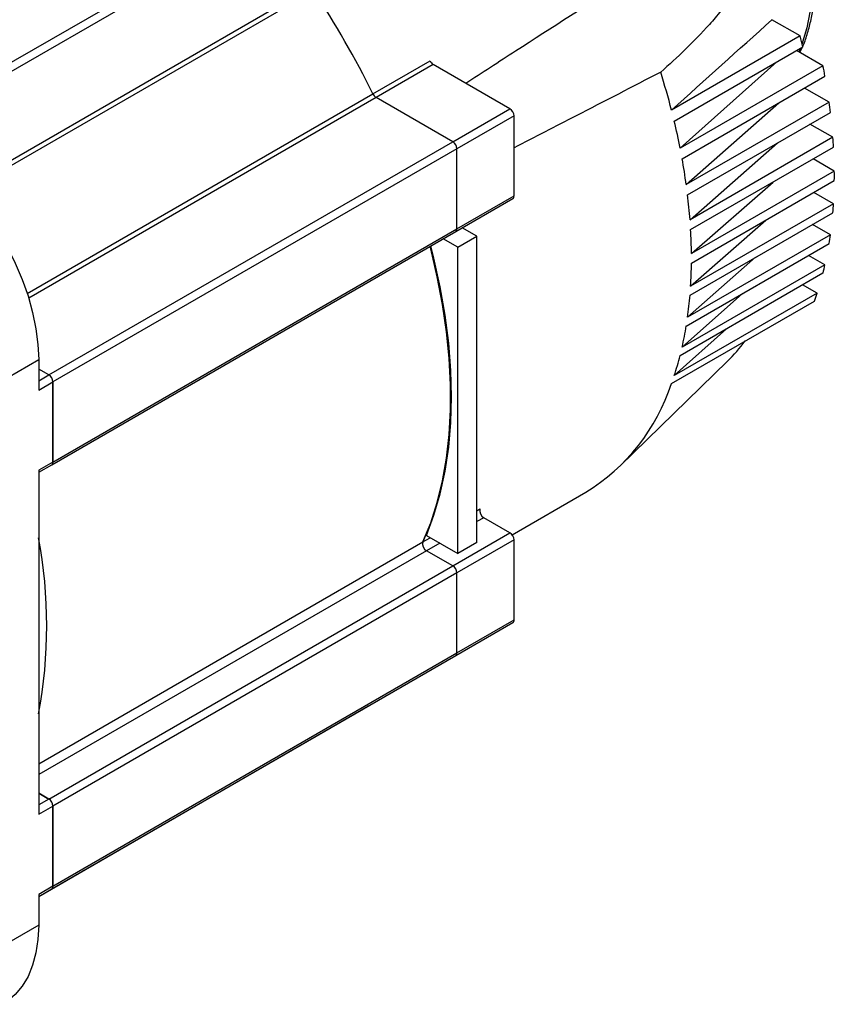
# Model space of a CAD drawing. Header units: millimetres. Extents: x 32176 to 33726, y 9839 to 10942.
# Tile 42 of 44: x 33456 to 33597, y 10656 to 10827. Entities that reach past the tile are written whole.
import ezdxf

# ---------------------------------------------------------------- set-up
doc = ezdxf.new("R2010")
doc.units = ezdxf.units.MM

msp = doc.modelspace()

# ---------------------------------------------------------------- linework, layer by layer
at = {"color": 7, "linetype": 'Continuous', "lineweight": 25}
for p, q in [((33435.77, 10808.72), (33505.78, 10849.13)), ((33506.48, 10847.91), (33436.48, 10807.49)), ((33446.27, 10797.81), (33506.48, 10832.57)), ((33506.75, 10831.77), (33446.84, 10797.19)), ((33591.06, 10823.97), (33586.18, 10826.79)), ((33591.06, 10823.97), (33568.79, 10811.11)), ((33569.26, 10809.21), (33591.54, 10822.07)), ((33595.03, 10818.82), (33590.47, 10821.45)), ((33591.11, 10821.82), (33590.86, 10821.23)), ((33517.04, 10813.95), (33526.94, 10819.67)), ((33527.5, 10819.04), (33517.6, 10813.32)), ((33540.78, 10811.37), (33527.5, 10819.04)), ((33570.28, 10804.54), (33587.05, 10819.48)), ((33595.03, 10818.82), (33570.28, 10804.54)), ((33570.63, 10802.7), (33595.38, 10816.99)), ((33457.13, 10779.37), (33517.04, 10813.95)), ((33596.09, 10812.5), (33591.84, 10814.95)), ((33517.6, 10813.32), (33457.38, 10778.56)), ((33530.88, 10805.65), (33517.6, 10813.32)), ((33596.09, 10812.5), (33571.34, 10798.21)), ((33571.34, 10798.21), (33587.36, 10812.37)), ((33530.88, 10805.65), (33540.78, 10811.37)), ((33571.57, 10796.45), (33596.32, 10810.73)), ((33541.49, 10810.14), (33531.59, 10804.43)), ((33541.49, 10796.26), (33541.49, 10810.14)), ((33596.74, 10806.41), (33592.78, 10808.69)), ((33460.88, 10765.24), (33530.88, 10805.65)), ((33596.74, 10806.41), (33571.99, 10792.12)), ((33571.99, 10792.12), (33587.13, 10805.43)), ((33531.59, 10804.43), (33461.58, 10764.02)), ((33531.59, 10790.55), (33531.59, 10804.43)), ((33572.1, 10790.42), (33596.85, 10804.71)), ((33596.99, 10800.55), (33593.31, 10802.67)), ((33596.99, 10800.55), (33572.24, 10786.26)), ((33572.24, 10784.62), (33596.99, 10798.91)), ((33572.24, 10786.26), (33586.38, 10798.66)), ((33596.85, 10794.91), (33593.45, 10796.87)), ((33531.38, 10790.09), (33541.28, 10795.8)), ((33531.59, 10790.55), (33541.49, 10796.26)), ((33596.85, 10794.91), (33572.1, 10780.62)), ((33571.99, 10779.05), (33596.74, 10793.34)), ((33572.1, 10780.62), (33585.12, 10792.06)), ((33461.38, 10749.68), (33531.38, 10790.09)), ((33461.58, 10750.13), (33531.59, 10790.55)), ((33535.05, 10789.28), (33532.52, 10790.74)), ((33596.32, 10789.5), (33593.2, 10791.3)), ((33531.73, 10787.36), (33529.19, 10788.83)), ((33531.73, 10787.36), (33535.05, 10789.28)), ((33535.05, 10736.21), (33535.05, 10789.28)), ((33596.32, 10789.5), (33571.57, 10775.22)), ((33531.73, 10734.29), (33531.73, 10787.36)), ((33571.34, 10773.71), (33596.09, 10788)), ((33571.57, 10775.22), (33583.36, 10785.62)), ((33595.38, 10784.33), (33592.55, 10785.96)), ((33595.38, 10784.33), (33570.63, 10770.04)), ((33570.28, 10768.61), (33595.03, 10782.9)), ((33594.01, 10779.4), (33591.49, 10780.85)), ((33594.01, 10779.4), (33569.26, 10765.11)), ((33570.63, 10770.04), (33581.1, 10779.35)), ((33568.79, 10763.75), (33593.54, 10778.04)), ((33569.26, 10765.11), (33578.31, 10773.25)), ((33446.73, 10760.75), (33459.11, 10767.89)), ((33459.11, 10767.89), (33459.11, 10762.59)), ((33460.88, 10765.24), (33459.11, 10766.26)), ((33460.88, 10765.24), (33459.11, 10766.26)), ((33559.9, 10749.47), (33578.48, 10767.62)), ((33459.11, 10764.22), (33460.88, 10765.24)), ((33459.11, 10762.59), (33461.58, 10764.02)), ((33461.58, 10750.13), (33461.58, 10764.02)), ((33461.58, 10764.02), (33461.58, 10750.13)), ((33461.58, 10750.13), (33459.11, 10748.71)), ((33459.11, 10748.37), (33461.38, 10749.68)), ((33459.11, 10748.71), (33459.11, 10689.1)), ((33541.15, 10737.55), (33553.91, 10744.92)), ((33535.05, 10741.7), (33535.59, 10742.01)), ((33536.24, 10740.5), (33535.05, 10739.81)), ((33540.78, 10737.88), (33536.24, 10740.5)), ((33526.3, 10737.42), (33531.73, 10734.29)), ((33530.88, 10732.16), (33540.78, 10737.88)), ((33459.11, 10697.85), (33525.69, 10736.29)), ((33525.69, 10736.29), (33526.97, 10737.03)), ((33528.61, 10736.09), (33526.34, 10734.78)), ((33541.49, 10736.65), (33531.59, 10730.94)), ((33535.05, 10736.21), (33531.73, 10734.29)), ((33541.49, 10722.77), (33541.49, 10736.65)), ((33526.34, 10734.78), (33459.11, 10695.97)), ((33530.88, 10732.16), (33526.34, 10734.78)), ((33460.88, 10691.75), (33530.88, 10732.16)), ((33531.59, 10730.94), (33461.58, 10690.53)), ((33531.59, 10717.06), (33531.59, 10730.94)), ((33531.38, 10716.6), (33541.28, 10722.31)), ((33531.59, 10717.06), (33541.49, 10722.77)), ((33461.58, 10676.65), (33531.59, 10717.06)), ((33461.38, 10676.19), (33531.38, 10716.6)), ((33506.28, 10702.1), (33516.18, 10707.82)), ((33516.22, 10707.85), (33516.18, 10707.82)), ((33459.11, 10674.87), (33506.28, 10702.1)), ((33506.32, 10702.13), (33506.28, 10702.1)), ((33460.88, 10691.75), (33459.11, 10692.77)), ((33459.11, 10692.77), (33460.88, 10691.75)), ((33460.88, 10691.75), (33459.11, 10690.73)), ((33459.11, 10689.1), (33461.58, 10690.53)), ((33461.58, 10676.65), (33461.58, 10690.53)), ((33461.58, 10690.53), (33461.58, 10676.65)), ((33461.58, 10676.65), (33459.11, 10675.22)), ((33459.11, 10674.88), (33461.38, 10676.19)), ((33459.11, 10675.22), (33459.11, 10669.91)), ((33459.11, 10669.91), (33446.73, 10662.77))]:
    msp.add_line(p, q, dxfattribs=at)
at = {"color": 7, "linetype": 'Continuous', "lineweight": 25, "flags": 128}
for points in [[(33571.11, 10880.75), (33573.58, 10878.29), (33575.96, 10875.65), (33578.25, 10872.84), (33580.42, 10869.89), (33582.45, 10866.8), (33584.35, 10863.61), (33586.08, 10860.34), (33587.65, 10857), (33589.03, 10853.63), (33590.23, 10850.24), (33591.22, 10846.86), (33592.01, 10843.52), (33592.59, 10840.23), (33592.96, 10837.02), (33593.1, 10833.91), (33593.03, 10830.92), (33592.74, 10828.08), (33592.23, 10825.4), (33591.51, 10822.9), (33591.41, 10822.6)], [(33437.9, 10804.64), (33440.11, 10803.22), (33442.31, 10801.56), (33444.45, 10799.65), (33446.52, 10797.54), (33448.5, 10795.23), (33450.36, 10792.76), (33452.09, 10790.15), (33453.66, 10787.43), (33455.06, 10784.63), (33456.27, 10781.78), (33457.27, 10778.92), (33458.07, 10776.06), (33458.64, 10773.25), (33458.99, 10770.52), (33459.11, 10767.89)], [(33525.69, 10736.29), (33527.05, 10739.61), (33528.19, 10743.15), (33529.11, 10746.89), (33529.8, 10750.82), (33530.27, 10754.92), (33530.5, 10759.17), (33530.5, 10763.57), (33530.27, 10768.1), (33529.8, 10772.73), (33529.11, 10777.45), (33528.19, 10782.25), (33527.05, 10787.11), (33526.94, 10787.53)], [(33526.94, 10787.53), (33527.05, 10787.11), (33528.19, 10782.25), (33529.11, 10777.45), (33529.8, 10772.73), (33530.27, 10768.1), (33530.5, 10763.57), (33530.5, 10759.17), (33530.27, 10754.92), (33529.8, 10750.82), (33529.11, 10746.89), (33528.19, 10743.15), (33527.05, 10739.61), (33525.69, 10736.29)], [(33526.3, 10737.42), (33527.62, 10740.92), (33528.71, 10744.64), (33529.56, 10748.57), (33530.18, 10752.69), (33530.54, 10756.98), (33530.67, 10761.44), (33530.54, 10766.03), (33530.18, 10770.75), (33529.56, 10775.58), (33528.71, 10780.49), (33527.62, 10785.47), (33527.08, 10787.61)], [(33506.28, 10702.1), (33506.28, 10702.1), (33506.32, 10702.13)], [(33459.11, 10669.91), (33458.99, 10667.42), (33458.64, 10665.08), (33458.07, 10662.94), (33457.27, 10661), (33456.27, 10659.3), (33455.06, 10657.85), (33453.66, 10656.66), (33452.89, 10656.17)]]:
    msp.add_lwpolyline(points, dxfattribs=at)
at = {"color": 7, "linetype": 'Continuous', "lineweight": 25}
for centre, radius, start, end in [((33379.8, 10746.6), 152.87, 26.1412, 33.8588), ((33471.23, 10793.29), 123.7, 13.4501, 14.3593), ((33528.29, 10820.3), 1.49, 204.9831, 237.7074), ((33443.35, 10778.96), 129.49, 14.3751, 17.4103), ((33483.28, 10796.81), 113.9, 10.2071, 11.1452), ((33518.39, 10814.58), 1.49, 204.9831, 237.7074), ((33493.31, 10798.4), 103.74, 6.8289, 7.8111), ((33539.95, 10810.07), 1.54, 2.6055, 57.3945), ((33453.67, 10781.54), 118.86, 11.1548, 13.4595), ((33530.05, 10804.36), 1.54, 2.6055, 57.3945), ((33503.5, 10799.39), 93.51, 3.26, 4.3027), ((33463.51, 10783.4), 108.84, 7.8224, 10.2182), ((33513.55, 10799.73), 83.45, 359.4393, 0.5607), ((33541.01, 10796.2), 0.48, 304.0564, 7.2558), ((33473.66, 10784.7), 98.61, 4.3159, 6.842), ((33523.21, 10799.39), 73.78, 355.2967, 356.5178), ((33531.1, 10790.49), 0.493, 305.0133, 6.2988), ((33531.11, 10790.49), 0.48, 304.0564, 7.2558), ((33483.81, 10785.37), 88.43, 0.5761, 3.2754), ((33532.25, 10798.4), 64.68, 350.7499, 352.0957), ((33493.7, 10785.37), 78.54, 356.5359, 359.4573), ((33540.45, 10796.81), 56.33, 345.7017, 347.2017), ((33503.08, 10784.7), 69.14, 352.1168, 355.3177), ((33547.61, 10794.72), 48.86, 340.0371, 341.726), ((33511.73, 10783.4), 60.39, 347.2263, 350.7745), ((33557.15, 10789.41), 30.49, 314.4025, 323.1418), ((33519.43, 10781.54), 52.47, 341.7543, 345.73), ((33460.05, 10763.95), 1.54, 2.6055, 57.3945), ((33460.05, 10763.95), 1.54, 2.6055, 57.3945), ((33535.99, 10774.37), 34.47, 301.3209, 342.0676), ((33461.11, 10750.07), 0.48, 304.0564, 7.2558), ((33461.09, 10750.08), 0.493, 305.0133, 6.2988), ((33536.94, 10741.7), 1.39, 167.0403, 239.754), ((33539.95, 10736.58), 1.54, 2.6055, 57.3945), ((33376.28, 10721.76), 84.22, 349.55, 10.45), ((33376.28, 10721.76), 84.22, 349.55, 10.45), ((33527.04, 10735.98), 1.39, 167.0403, 239.754), ((33530.05, 10730.87), 1.54, 2.6055, 57.3945), ((33541, 10722.72), 0.493, 305.0133, 6.2988), ((33531.1, 10717), 0.493, 305.0133, 6.2988), ((33531.11, 10717), 0.48, 304.0564, 7.2558), ((33460.05, 10690.46), 1.54, 2.6055, 57.3945), ((33460.05, 10690.46), 1.54, 2.6055, 57.3945), ((33461.11, 10676.59), 0.48, 304.0564, 7.2558), ((33461.09, 10676.59), 0.493, 305.0133, 6.2988)]:
    msp.add_arc(centre, radius, start, end, dxfattribs=at)
for points, knots in [([(33591.05, 10821.12), (33591.2, 10821.43), (33591.68, 10822.4), (33592.31, 10824.21), (33592.93, 10826.52), (33593.37, 10828.98), (33593.63, 10831.55), (33593.72, 10834.22), (33593.63, 10836.97), (33593.37, 10839.79), (33592.94, 10842.66), (33592.35, 10845.57), (33591.61, 10848.48), (33590.72, 10851.37), (33589.72, 10854.18), (33588.66, 10856.8), (33587.64, 10859.06), (33586.66, 10861.08), (33585.69, 10862.95), (33584.97, 10864.21), (33584.62, 10864.84)], [0, 0, 0, 0, 0.028805, 0.091363, 0.154069, 0.216834, 0.279586, 0.342265, 0.404814, 0.467195, 0.529356, 0.591218, 0.652641, 0.713355, 0.772756, 0.829192, 0.878912, 0.916398, 0.958957, 1, 1, 1, 1]), ([(33560.82, 10833.66), (33562.45, 10834.49), (33564.09, 10835.28), (33567.42, 10836.71), (33569.11, 10837.37), (33571.68, 10838.2), (33572.55, 10838.45), (33574.3, 10838.88), (33575.18, 10839.05), (33576.53, 10839.21), (33576.98, 10839.24), (33577.89, 10839.25), (33578.35, 10839.23), (33579.03, 10839.13), (33579.26, 10839.08), (33579.72, 10838.94), (33579.95, 10838.85), (33580.39, 10838.61), (33580.61, 10838.47), (33580.91, 10838.15), (33581.01, 10838.04), (33581.18, 10837.77), (33581.25, 10837.62), (33581.36, 10837.31), (33581.41, 10837.14), (33581.46, 10836.8), (33581.47, 10836.63), (33581.47, 10836.12), (33581.43, 10835.8), (33581.3, 10835.18), (33581.22, 10834.88), (33581.03, 10834.32), (33580.92, 10834.04), (33580.69, 10833.51), (33580.57, 10833.25), (33580.31, 10832.75), (33580.18, 10832.5), (33579.77, 10831.78), (33579.49, 10831.32), (33578.6, 10829.98), (33577.98, 10829.14), (33576.69, 10827.52), (33576.03, 10826.74), (33574.01, 10824.46), (33572.63, 10823.04), (33569.8, 10820.3), (33568.37, 10818.98), (33566.91, 10817.71)], [0, 0, 0, 0, 0.125, 0.125, 0.25, 0.25, 0.3125, 0.3125, 0.375, 0.375, 0.40625, 0.40625, 0.4375, 0.4375, 0.453125, 0.453125, 0.46875, 0.46875, 0.484375, 0.484375, 0.492187, 0.492187, 0.5, 0.5, 0.507812, 0.507812, 0.515625, 0.515625, 0.53125, 0.53125, 0.546875, 0.546875, 0.5625, 0.5625, 0.578125, 0.578125, 0.59375, 0.59375, 0.625, 0.625, 0.6875, 0.6875, 0.75, 0.75, 0.875, 0.875, 1, 1, 1, 1]), ([(33533.11, 10815.8), (33535.98, 10817.66), (33545.22, 10823.63), (33554.46, 10829.57), (33560.82, 10833.66)], [0, 0, 0, 0, 0.3116385, 1, 1, 1, 1]), ([(33566.91, 10817.71), (33562.02, 10815.18), (33553.55, 10810.8), (33545.07, 10806.44), (33541.49, 10804.6)], [0, 0, 0, 0, 0.577269, 1, 1, 1, 1])]:
    msp.add_open_spline(points, degree=3, knots=knots, dxfattribs=at)
msp.add_open_spline([(33568.79, 10811.11), (33574.59, 10816.34), (33580.39, 10821.56), (33586.18, 10826.79)], degree=3, dxfattribs=at)

doc.saveas('drawing.dxf')
